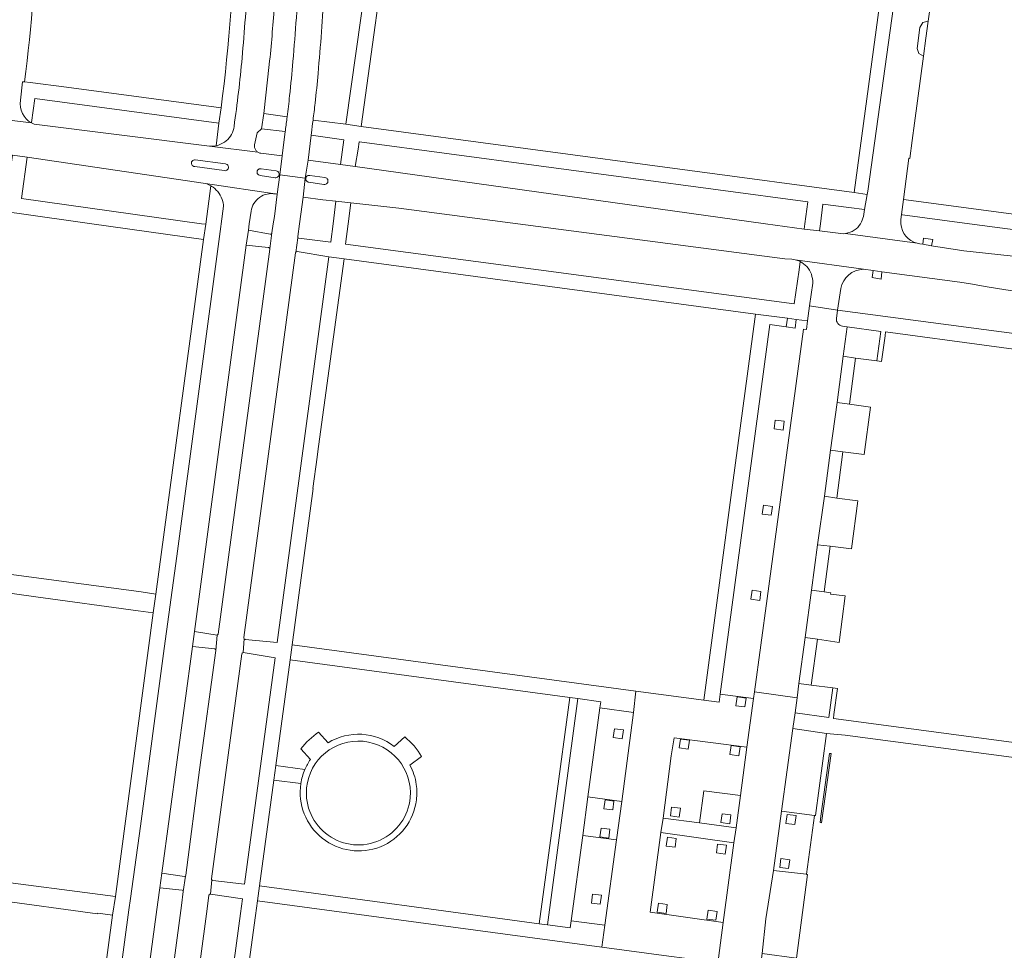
# Model space of a CAD drawing. Extents: x 152048 to 156914, y 461460 to 468786.
# Tile 224 of 256: x 154682 to 154814, y 467903 to 468027. Entities that reach past the tile are written whole.
import ezdxf

# ---------------------------------------------------------------- set-up
doc = ezdxf.new("R2010")
doc.units = 0
doc.header["$LTSCALE"] = 0.75
for name, color, linetype, lineweight in [('B-RO-VH-VERHARDING_ASFALT-GV', 251, 'CONTINUOUS', 18), ('B-RO-VH-VERHARDING_BETON-GV', 251, 'CONTINUOUS', 18), ('B-RO-VH-VERHARDING_BETONSTRAATSTEEN-GV', 251, 'CONTINUOUS', 18), ('B-RO-VH-VERHARDING_HALFVERHARDING_GRIND-GV', 251, 'CONTINUOUS', 18), ('B-RO-VH-VERHARDING_TEGEL-GV', 251, 'CONTINUOUS', 18), ('B-RO-VH-VERHARDING_TEGEL_RUBBER-GV', 251, 'CONTINUOUS', 18)]:
    doc.layers.add(name, color=color, linetype=linetype, lineweight=lineweight)

msp = doc.modelspace()

# ---------------------------------------------------------------- linework, layer by layer
at = {"layer": 'B-RO-VH-VERHARDING_ASFALT-GV'}
for points in [[(154683.586, 468013.491), (154676.507, 468014.354), (154578.693, 468027.076), (154577.985, 468022.581), (154580.895, 468022.203), (154678.785, 468009.487)], [(154683.586, 468013.491), (154676.507, 468014.354), (154578.693, 468027.076), (154577.985, 468022.581), (154580.895, 468022.203), (154678.785, 468009.487)], [(154713.926, 468009.58), (154707.462, 468010.37), (154683.939, 468013.322)], [(154713.926, 468009.58), (154707.462, 468010.37), (154683.939, 468013.322)], [(154678.785, 468009.487), (154681.043, 468009.194), (154683.001, 468008.926), (154706.891, 468005.383), (154716.498, 468003.965), (154716.872, 468006.525), (154717.168, 468009.108), (154714.305, 468009.435)], [(154678.785, 468009.487), (154681.043, 468009.194), (154683.001, 468008.926), (154706.891, 468005.383), (154716.498, 468003.965), (154716.872, 468006.525), (154717.168, 468009.108), (154714.305, 468009.435)], [(154705.541, 468008.561), (154709.571, 468008.018)], [(154705.541, 468008.561), (154709.571, 468008.018)], [(154802.239, 467997.385), (154792.655, 467998.702), (154792.381, 467998.628), (154789.147, 467999.049), (154787.121, 467999.289), (154781.915, 468000), (154726.972, 468007.647), (154725.002, 468007.921), (154720.651, 468008.527), (154720.273, 468006.086), (154719.981, 468003.55), (154722.631, 468003.209), (154724.375, 468003.017), (154726.386, 468002.796)], [(154802.239, 467997.385), (154792.655, 467998.702), (154792.381, 467998.628), (154789.147, 467999.049), (154787.121, 467999.289), (154781.915, 468000), (154726.972, 468007.647), (154725.002, 468007.921), (154720.651, 468008.527), (154720.273, 468006.086), (154719.981, 468003.55), (154722.631, 468003.209), (154724.375, 468003.017), (154726.386, 468002.796)], [(154709.418, 468007.107), (154705.458, 468007.658)], [(154709.418, 468007.107), (154705.458, 468007.658)], [(154716.22, 468006.16), (154714.246, 468006.461)], [(154716.22, 468006.16), (154714.246, 468006.461)], [(154714.347, 468007.361), (154716.369, 468007.071)], [(154714.347, 468007.361), (154716.369, 468007.071)], [(154720.885, 468006.468), (154722.908, 468006.198)], [(154720.885, 468006.468), (154722.908, 468006.198)], [(154722.757, 468005.271), (154720.761, 468005.556)], [(154722.757, 468005.271), (154720.761, 468005.556)], [(154726.386, 468002.796), (154732.798, 468002.092), (154748.764, 468000), (154784.497, 467995.318), (154785.467, 467995.233)], [(154726.386, 468002.796), (154732.798, 468002.092), (154748.764, 468000), (154784.497, 467995.318), (154785.467, 467995.233)], [(154826.126, 467994.508), (154814.699, 467995.713), (154808.476, 467996.348), (154804.167, 467997.053), (154802.98, 467997.248), (154802.6, 467997.31)], [(154826.126, 467994.508), (154814.699, 467995.713), (154808.476, 467996.348), (154804.167, 467997.053), (154802.98, 467997.248), (154802.6, 467997.31)], [(154785.878, 467995.176), (154795.047, 467993.91), (154796.329, 467993.735), (154797.521, 467993.572), (154807.929, 467992.153), (154809.646, 467991.882), (154811.362, 467991.609), (154812.746, 467991.387), (154814.13, 467991.163), (154825.51, 467989.572)], [(154785.878, 467995.176), (154795.047, 467993.91), (154796.329, 467993.735), (154797.521, 467993.572), (154807.929, 467992.153), (154809.646, 467991.882), (154811.362, 467991.609), (154812.746, 467991.387), (154814.13, 467991.163), (154825.51, 467989.572)]]:
    msp.add_lwpolyline(points, dxfattribs=at)
for points in [[(154683.939, 468013.322, -0.0308677), (154683.586, 468013.491)], [(154683.939, 468013.322, -0.0308677), (154683.586, 468013.491)], [(154714.305, 468009.435, -0.1029721), (154713.926, 468009.58)], [(154714.305, 468009.435, -0.1029721), (154713.926, 468009.58)], [(154705.458, 468007.658, -1.0642981), (154705.541, 468008.561)], [(154705.458, 468007.658, -1.0642981), (154705.541, 468008.561)], [(154709.571, 468008.018, -1.0331038), (154709.418, 468007.107)], [(154709.571, 468008.018, -1.0331038), (154709.418, 468007.107)], [(154714.246, 468006.461, -1.0855998), (154714.347, 468007.361)], [(154714.246, 468006.461, -1.0855998), (154714.347, 468007.361)], [(154716.369, 468007.071, -1.0195939), (154716.22, 468006.16)], [(154716.369, 468007.071, -1.0195939), (154716.22, 468006.16)], [(154720.761, 468005.556, -1.0789782), (154720.885, 468006.468)], [(154720.761, 468005.556, -1.0789782), (154720.885, 468006.468)], [(154722.908, 468006.198, -1.0301091), (154722.757, 468005.271)], [(154722.908, 468006.198, -1.0301091), (154722.757, 468005.271)], [(154802.6, 467997.31, -0.0308653), (154802.239, 467997.385)], [(154802.6, 467997.31, -0.0308653), (154802.239, 467997.385)], [(154785.467, 467995.233, -0.036801), (154785.878, 467995.176)], [(154785.467, 467995.233, -0.036801), (154785.878, 467995.176)]]:
    msp.add_lwpolyline(points, format="xyb", dxfattribs=at)
msp.add_lwpolyline([(154789.224, 467919.814), (154789.442, 467919.784), (154790.702, 467929.043), (154790.484, 467929.072), (154789.337, 467920.646)], close=True, dxfattribs=at)
msp.add_lwpolyline([(154789.224, 467919.814), (154789.442, 467919.784), (154790.702, 467929.043), (154790.484, 467929.072), (154789.337, 467920.646)], close=True, dxfattribs=at)
at = {"layer": 'B-RO-VH-VERHARDING_BETON-GV'}
for points in [[(154719.468, 468033.455, -0.0059814), (154718.618, 468021.741)], [(154719.468, 468033.455, -0.0059814), (154718.618, 468021.741)], [(154721.985, 468020.133, 0.0061131), (154722.829, 468031.267)], [(154721.985, 468020.133, 0.0061131), (154722.829, 468031.267)], [(154718.618, 468021.741, -0.00606), (154718.17, 468017.116)], [(154718.618, 468021.741, -0.00606), (154718.17, 468017.116)], [(154721.583, 468016.141, 0.0064976), (154721.985, 468020.133)], [(154721.583, 468016.141, 0.0064976), (154721.985, 468020.133)], [(154718.17, 468017.116, -0.0035481), (154717.842, 468014.303)], [(154718.17, 468017.116, -0.0035481), (154717.842, 468014.303)], [(154721.308, 468013.859, 0.0039916), (154721.583, 468016.141)], [(154721.308, 468013.859, 0.0039916), (154721.583, 468016.141)], [(154717.842, 468014.303, -0.0022576), (154717.612, 468012.504)], [(154717.842, 468014.303, -0.0022576), (154717.612, 468012.504)], [(154721.082, 468012.159, 0.0023121), (154721.308, 468013.859)], [(154721.082, 468012.159, 0.0023121), (154721.308, 468013.859)], [(154719.281, 467998.18, -0.1573727), (154719.267, 467998.295)], [(154719.281, 467998.18, -0.1573727), (154719.267, 467998.295)], [(154715.515, 467996.627, -0.0715207), (154715.51, 467996.584)], [(154715.515, 467996.627, -0.0715207), (154715.51, 467996.584)], [(154718.978, 467996.081, -0.0655534), (154718.985, 467996.128)], [(154718.978, 467996.081, -0.0655534), (154718.985, 467996.128)], [(154711.751, 467942.382, -0.2778842), (154711.96, 467942.558)], [(154711.751, 467942.382, -0.2778842), (154711.96, 467942.558)], [(154707.364, 467910.067, -0.4257073), (154707.565, 467910.235)], [(154707.364, 467910.067, -0.4257073), (154707.565, 467910.235)]]:
    msp.add_lwpolyline(points, format="xyb", dxfattribs=at)
for points in [[(154717.612, 468012.504), (154717.589, 468012.328), (154717.168, 468009.108), (154716.872, 468006.525), (154720.273, 468006.086), (154720.651, 468008.527), (154721.046, 468011.853), (154721.082, 468012.159)], [(154717.612, 468012.504), (154717.589, 468012.328), (154717.168, 468009.108), (154716.872, 468006.525), (154720.273, 468006.086), (154720.651, 468008.527), (154721.046, 468011.853), (154721.082, 468012.159)], [(154719.267, 467998.295), (154719.495, 468000), (154719.684, 468001.275), (154719.981, 468003.55), (154720.273, 468006.086), (154716.872, 468006.525), (154716.498, 468003.965), (154716.136, 468000.978), (154715.981, 468000), (154715.813, 467998.798), (154715.515, 467996.627)], [(154719.267, 467998.295), (154719.495, 468000), (154719.684, 468001.275), (154719.981, 468003.55), (154720.273, 468006.086), (154716.872, 468006.525), (154716.498, 468003.965), (154716.136, 468000.978), (154715.981, 468000), (154715.813, 467998.798), (154715.515, 467996.627)], [(154718.985, 467996.128), (154719.269, 467998.097), (154719.281, 467998.18)], [(154718.985, 467996.128), (154719.269, 467998.097), (154719.281, 467998.18)], [(154715.51, 467996.584), (154708.597, 467945.038), (154708.57, 467944.967), (154708.449, 467944.889), (154708.303, 467942.85), (154706.118, 467926.874), (154704.265, 467912.758), (154704.211, 467912.642), (154703.93, 467910.549), (154703.683, 467908.711), (154701.043, 467889.023)], [(154715.51, 467996.584), (154708.597, 467945.038), (154708.57, 467944.967), (154708.449, 467944.889), (154708.303, 467942.85), (154706.118, 467926.874), (154704.265, 467912.758), (154704.211, 467912.642), (154703.93, 467910.549), (154703.683, 467908.711), (154701.043, 467889.023)], [(154711.96, 467942.558), (154712.096, 467944.413), (154712.057, 467944.485), (154712.042, 467944.565), (154718.978, 467996.081)], [(154711.96, 467942.558), (154712.096, 467944.413), (154712.057, 467944.485), (154712.042, 467944.565), (154718.978, 467996.081)], [(154707.565, 467910.235), (154707.742, 467912.123), (154707.704, 467912.198), (154707.694, 467912.281), (154711.751, 467942.382)], [(154707.565, 467910.235), (154707.742, 467912.123), (154707.704, 467912.198), (154707.694, 467912.281), (154711.751, 467942.382)], [(154704.479, 467888.551), (154707.119, 467908.243), (154707.364, 467910.067)], [(154704.479, 467888.551), (154707.119, 467908.243), (154707.364, 467910.067)]]:
    msp.add_lwpolyline(points, dxfattribs=at)
at = {"layer": 'B-RO-VH-VERHARDING_BETONSTRAATSTEEN-GV'}
for points in [[(154729.79, 468042.4), (154725.709, 468013.32), (154727.743, 468013.032), (154731.752, 468041.802), (154730.95, 468042.008)], [(154729.79, 468042.4), (154725.709, 468013.32), (154727.743, 468013.032), (154731.752, 468041.802), (154730.95, 468042.008)], [(154800.07, 468000.565), (154800.146, 468001.215), (154800.385, 468003.261), (154801.122, 468008.758), (154801.233, 468008.748), (154801.557, 468011.133), (154801.875, 468013.477), (154803.093, 468022.419), (154802.452, 468022.773), (154802.234, 468023.475), (154802.612, 468026.293), (154802.99, 468026.946), (154803.723, 468027.142), (154804.321, 468031.524), (154797.592, 468032.444), (154797.395, 468030.986), (154799.279, 468030.724), (154795.616, 468004.346), (154795.542, 468003.929), (154795.185, 468001.89), (154795.026, 468000.984)], [(154800.07, 468000.565), (154800.146, 468001.215), (154800.385, 468003.261), (154801.122, 468008.758), (154801.233, 468008.748), (154801.557, 468011.133), (154801.875, 468013.477), (154803.093, 468022.419), (154802.452, 468022.773), (154802.234, 468023.475), (154802.612, 468026.293), (154802.99, 468026.946), (154803.723, 468027.142), (154804.321, 468031.524), (154797.592, 468032.444), (154797.395, 468030.986), (154799.279, 468030.724), (154795.616, 468004.346), (154795.542, 468003.929), (154795.185, 468001.89), (154795.026, 468000.984)], [(154708.994, 468015.538), (154688.282, 468018.277), (154683.426, 468018.914), (154682.675, 468018.995), (154682.408, 468019.016), (154682.118, 468016.527)], [(154682.118, 468016.527), (154682.408, 468019.016), (154682.675, 468018.995)], [(154708.994, 468015.538), (154688.282, 468018.277), (154683.426, 468018.914), (154682.675, 468018.995), (154682.408, 468019.016), (154682.118, 468016.527)], [(154682.118, 468016.527), (154682.408, 468019.016), (154682.675, 468018.995)], [(154683.586, 468013.491), (154683.595, 468013.556), (154684.036, 468016.753), (154708.712, 468013.486), (154708.994, 468015.538)], [(154683.586, 468013.491), (154683.595, 468013.556), (154684.036, 468016.753), (154708.712, 468013.486), (154708.994, 468015.538)], [(154676.507, 468014.354), (154683.586, 468013.491)], [(154676.507, 468014.354), (154683.586, 468013.491)], [(154714.73, 468014.758), (154714.426, 468012.728), (154717.589, 468012.328), (154717.612, 468012.504)], [(154714.73, 468014.758), (154714.426, 468012.728), (154717.589, 468012.328), (154717.612, 468012.504)], [(154717.842, 468014.303), (154714.73, 468014.758)], [(154717.842, 468014.303), (154714.73, 468014.758)], [(154787.57, 468002.91), (154787.196, 468000), (154787.121, 467999.289), (154789.147, 467999.049), (154789.267, 468000), (154789.598, 468002.639), (154793.084, 468002.176), (154795.185, 468001.89), (154795.542, 468003.929), (154793.783, 468004.166), (154727.743, 468013.032), (154725.709, 468013.32), (154721.308, 468013.859)], [(154787.57, 468002.91), (154787.196, 468000), (154787.121, 467999.289), (154789.147, 467999.049), (154789.267, 468000), (154789.598, 468002.639), (154793.084, 468002.176), (154795.185, 468001.89), (154795.542, 468003.929), (154793.783, 468004.166), (154727.743, 468013.032), (154725.709, 468013.32), (154721.308, 468013.859)], [(154721.082, 468012.159), (154721.046, 468011.853), (154725.452, 468011.215), (154725.002, 468007.921), (154726.972, 468007.647), (154727.357, 468009.996), (154727.503, 468010.977), (154727.517, 468010.975), (154787.57, 468002.91)], [(154721.082, 468012.159), (154721.046, 468011.853), (154725.452, 468011.215), (154725.002, 468007.921), (154726.972, 468007.647), (154727.357, 468009.996), (154727.503, 468010.977), (154727.517, 468010.975), (154787.57, 468002.91)], [(154709.571, 468008.018), (154705.541, 468008.561)], [(154709.571, 468008.018), (154705.541, 468008.561)], [(154705.458, 468007.658), (154709.418, 468007.107)], [(154705.458, 468007.658), (154709.418, 468007.107)], [(154714.246, 468006.461), (154716.22, 468006.16)], [(154714.246, 468006.461), (154716.22, 468006.16)], [(154716.369, 468007.071), (154714.347, 468007.361)], [(154716.369, 468007.071), (154714.347, 468007.361)], [(154722.908, 468006.198), (154720.885, 468006.468)], [(154722.908, 468006.198), (154720.885, 468006.468)], [(154720.761, 468005.556), (154722.757, 468005.271)], [(154720.761, 468005.556), (154722.757, 468005.271)], [(154792.655, 467998.702), (154802.239, 467997.385)], [(154792.655, 467998.702), (154802.239, 467997.385)], [(154791.564, 467988.443), (154791.558, 467988.444), (154787.831, 467989.022), (154787.557, 467987.004), (154787.395, 467985.811), (154787.008, 467985.862), (154782.141, 467949.8), (154780.434, 467937.306), (154786.145, 467936.497), (154786.394, 467938.431), (154787.243, 467944.573), (154788.096, 467950.933), (154788.896, 467956.986), (154789.803, 467963.502), (154790.621, 467969.68), (154791.505, 467976.071), (154792.31, 467982.244), (154792.861, 467986.182), (154792.225, 467986.271)], [(154791.564, 467988.443), (154791.558, 467988.444), (154787.831, 467989.022), (154787.557, 467987.004), (154787.395, 467985.811), (154787.008, 467985.862), (154782.141, 467949.8), (154780.434, 467937.306), (154786.145, 467936.497), (154786.394, 467938.431), (154787.243, 467944.573), (154788.096, 467950.933), (154788.896, 467956.986), (154789.803, 467963.502), (154790.621, 467969.68), (154791.505, 467976.071), (154792.31, 467982.244), (154792.861, 467986.182), (154792.225, 467986.271)], [(154791.418, 467987.345), (154791.55, 467988.356), (154791.564, 467988.443)], [(154791.418, 467987.345), (154791.55, 467988.356), (154791.564, 467988.443)], [(154723.322, 467930.482), (154722.06, 467931.918)], [(154723.322, 467930.482), (154722.06, 467931.918)], [(154733.59, 467931.261), (154732.199, 467929.992)], [(154733.59, 467931.261), (154732.199, 467929.992)], [(154719.679, 467929.68), (154720.962, 467928.258)], [(154719.679, 467929.68), (154720.962, 467928.258)], [(154734.292, 467927.502), (154735.852, 467928.649)], [(154734.292, 467927.502), (154735.852, 467928.649)]]:
    msp.add_lwpolyline(points, dxfattribs=at)
for points in [[(154682.675, 468018.995, 0.0271515), (154684.325, 468041.533)], [(154682.675, 468018.995, 0.0271515), (154684.325, 468041.533)], [(154682.118, 468016.527, 0.3127369), (154683.586, 468013.491)], [(154683.586, 468013.491, -0.3127369), (154682.118, 468016.527)], [(154682.118, 468016.527, 0.3127369), (154683.586, 468013.491)], [(154683.586, 468013.491, -0.3127369), (154682.118, 468016.527)], [(154717.612, 468012.504, 0.0022576), (154717.842, 468014.303)], [(154717.612, 468012.504, 0.0022576), (154717.842, 468014.303)], [(154721.308, 468013.859, -0.0023121), (154721.082, 468012.159)], [(154721.308, 468013.859, -0.0023121), (154721.082, 468012.159)], [(154705.541, 468008.561, 1.0642981), (154705.458, 468007.658)], [(154705.541, 468008.561, 1.0642981), (154705.458, 468007.658)], [(154709.418, 468007.107, 1.0331038), (154709.571, 468008.018)], [(154709.418, 468007.107, 1.0331038), (154709.571, 468008.018)], [(154714.347, 468007.361, 1.0855998), (154714.246, 468006.461)], [(154714.347, 468007.361, 1.0855998), (154714.246, 468006.461)], [(154716.22, 468006.16, 1.0195939), (154716.369, 468007.071)], [(154716.22, 468006.16, 1.0195939), (154716.369, 468007.071)], [(154720.885, 468006.468, 1.0789782), (154720.761, 468005.556)], [(154720.885, 468006.468, 1.0789782), (154720.761, 468005.556)], [(154722.757, 468005.271, 1.0301091), (154722.908, 468006.198)], [(154722.757, 468005.271, 1.0301091), (154722.908, 468006.198)], [(154794.652, 468000, -0.2242933), (154792.655, 467998.702)], [(154794.652, 468000, -0.2242933), (154792.655, 467998.702)], [(154795.026, 468000.984, -0.0956204), (154794.652, 468000)], [(154795.026, 468000.984, -0.0956204), (154794.652, 468000)], [(154800.054, 468000, -0.0495679), (154800.07, 468000.565)], [(154800.054, 468000, -0.0495679), (154800.07, 468000.565)], [(154802.239, 467997.385, -0.318354), (154800.054, 468000)], [(154802.239, 467997.385, -0.318354), (154800.054, 468000)], [(154792.225, 467986.271, -0.4141728), (154791.418, 467987.345)], [(154792.225, 467986.271, -0.4141728), (154791.418, 467987.345)], [(154722.06, 467931.918, 0.0816149), (154719.679, 467929.68)], [(154722.06, 467931.918, 0.0816149), (154719.679, 467929.68)], [(154732.199, 467929.992, 0.3124922), (154723.322, 467930.482)], [(154732.199, 467929.992, 0.3124922), (154723.322, 467930.482)], [(154735.852, 467928.649, 0.0923513), (154733.59, 467931.261)], [(154735.852, 467928.649, 0.0923513), (154733.59, 467931.261)], [(154720.446, 467924.448, -0.9923658), (154734.331, 467923.139)], [(154720.446, 467924.448, -0.9923658), (154734.331, 467923.139)], [(154720.962, 467928.258, 0.0488598), (154720.216, 467926.901)], [(154720.962, 467928.258, 0.0488598), (154720.216, 467926.901)], [(154735.14, 467924.898, 0.0882239), (154734.292, 467927.502)], [(154735.14, 467924.898, 0.0882239), (154734.292, 467927.502)], [(154720.216, 467926.901, 0.061652), (154719.672, 467925.022)], [(154720.216, 467926.901, 0.061652), (154719.672, 467925.022)], [(154719.672, 467925.022, 0.5791118), (154730.336, 467916.56)], [(154719.672, 467925.022, 0.5791118), (154730.336, 467916.56)], [(154735.163, 467922.84, 0.066572), (154735.14, 467924.898)], [(154735.163, 467922.84, 0.066572), (154735.14, 467924.898)], [(154734.331, 467923.139, -1.0022978), (154720.446, 467924.448)], [(154734.331, 467923.139, -1.0022978), (154720.446, 467924.448)], [(154730.336, 467916.56, 0.2721653), (154735.163, 467922.84)], [(154730.336, 467916.56, 0.2721653), (154735.163, 467922.84)]]:
    msp.add_lwpolyline(points, format="xyb", dxfattribs=at)
for points in [[(154793.783, 468004.166), (154795.542, 468003.929), (154795.616, 468004.346), (154799.279, 468030.724), (154797.395, 468030.986)], [(154793.783, 468004.166), (154795.542, 468003.929), (154795.616, 468004.346), (154799.279, 468030.724), (154797.395, 468030.986)], [(154803.417, 468024.848), (154803.723, 468027.142), (154802.99, 468026.946), (154802.612, 468026.293), (154802.234, 468023.475), (154802.452, 468022.773), (154803.093, 468022.419)], [(154803.417, 468024.848), (154803.723, 468027.142), (154802.99, 468026.946), (154802.612, 468026.293), (154802.234, 468023.475), (154802.452, 468022.773), (154803.093, 468022.419)], [(154680.268, 468003.631), (154679.993, 468001.657), (154681.949, 468001.38), (154691.657, 468000), (154706.629, 467997.903), (154706.931, 467999.924), (154706.384, 468000), (154682.246, 468003.356), (154683.001, 468008.926), (154681.043, 468009.194)], [(154680.268, 468003.631), (154679.993, 468001.657), (154681.949, 468001.38), (154691.657, 468000), (154706.629, 467997.903), (154706.931, 467999.924), (154706.384, 468000), (154682.246, 468003.356), (154683.001, 468008.926), (154681.043, 468009.194)], [(154800.146, 468001.215), (154800.267, 468001.199), (154809.241, 468000), (154827.899, 467997.507), (154828.196, 467999.556), (154824.863, 468000), (154800.385, 468003.261)], [(154800.146, 468001.215), (154800.267, 468001.199), (154809.241, 468000), (154827.899, 467997.507), (154828.196, 467999.556), (154824.863, 468000), (154800.385, 468003.261)], [(154804.167, 467997.053), (154804.321, 467997.893), (154803.099, 467998.086), (154802.98, 467997.248)], [(154804.167, 467997.053), (154804.321, 467997.893), (154803.099, 467998.086), (154802.98, 467997.248)], [(154796.329, 467993.735), (154796.186, 467992.776), (154797.405, 467992.565), (154797.521, 467993.572)], [(154796.329, 467993.735), (154796.186, 467992.776), (154797.405, 467992.565), (154797.521, 467993.572)], [(154776.998, 467961.311), (154777.004, 467961.31), (154775.476, 467949.884), (154773.645, 467936.186), (154775.696, 467935.911), (154775.843, 467936.984), (154782.497, 467986.497), (154784.7, 467986.187), (154784.855, 467987.344), (154780.584, 467987.882), (154777.179, 467962.671)], [(154776.998, 467961.311), (154777.004, 467961.31), (154775.476, 467949.884), (154773.645, 467936.186), (154775.696, 467935.911), (154775.843, 467936.984), (154782.497, 467986.497), (154784.7, 467986.187), (154784.855, 467987.344), (154780.584, 467987.882), (154777.179, 467962.671)], [(154787.008, 467985.862), (154787.395, 467985.811), (154787.557, 467987.004), (154786.046, 467987.194), (154785.888, 467986.02), (154784.7, 467986.187), (154782.497, 467986.497), (154775.843, 467936.984), (154780.314, 467936.422), (154780.434, 467937.306), (154782.141, 467949.8)], [(154787.008, 467985.862), (154787.395, 467985.811), (154787.557, 467987.004), (154786.046, 467987.194), (154785.888, 467986.02), (154784.7, 467986.187), (154782.497, 467986.497), (154775.843, 467936.984), (154780.314, 467936.422), (154780.434, 467937.306), (154782.141, 467949.8)], [(154796.827, 467981.616), (154797.349, 467985.548), (154792.861, 467986.182), (154792.31, 467982.244), (154793.99, 467982.013)], [(154796.827, 467981.616), (154797.349, 467985.548), (154792.861, 467986.182), (154792.31, 467982.244), (154793.99, 467982.013)], [(154793.99, 467982.013), (154792.31, 467982.244), (154791.505, 467976.071), (154793.172, 467975.835)], [(154793.99, 467982.013), (154792.31, 467982.244), (154791.505, 467976.071), (154793.172, 467975.835)], [(154795.154, 467969.093), (154795.968, 467975.435), (154793.172, 467975.835), (154791.505, 467976.071), (154790.621, 467969.68), (154792.296, 467969.462)], [(154795.154, 467969.093), (154795.968, 467975.435), (154793.172, 467975.835), (154791.505, 467976.071), (154790.621, 467969.68), (154792.296, 467969.462)], [(154783.075, 467972.522), (154783.235, 467973.71), (154784.424, 467973.551), (154784.264, 467972.36)], [(154783.075, 467972.522), (154783.235, 467973.71), (154784.424, 467973.551), (154784.264, 467972.36)], [(154789.803, 467963.502), (154791.492, 467963.266), (154792.296, 467969.462), (154790.621, 467969.68)], [(154789.803, 467963.502), (154791.492, 467963.266), (154792.296, 467969.462), (154790.621, 467969.68)], [(154788.896, 467956.986), (154790.585, 467956.795), (154793.444, 467956.465), (154794.279, 467962.88), (154791.492, 467963.266), (154789.803, 467963.502)], [(154788.896, 467956.986), (154790.585, 467956.795), (154793.444, 467956.465), (154794.279, 467962.88), (154791.492, 467963.266), (154789.803, 467963.502)], [(154781.491, 467961.115), (154781.651, 467962.303), (154782.84, 467962.144), (154782.68, 467960.953)], [(154781.491, 467961.115), (154781.651, 467962.303), (154782.84, 467962.144), (154782.68, 467960.953)], [(154788.896, 467956.986), (154788.096, 467950.933), (154789.776, 467950.689), (154790.585, 467956.795)], [(154788.896, 467956.986), (154788.096, 467950.933), (154789.776, 467950.689), (154790.585, 467956.795)], [(154675.192, 467951.262), (154684.172, 467950.028), (154697.882, 467948.173), (154699.914, 467947.902), (154700.247, 467950.402), (154698.28, 467950.714), (154679.576, 467953.212), (154675.515, 467953.767)], [(154675.192, 467951.262), (154684.172, 467950.028), (154697.882, 467948.173), (154699.914, 467947.902), (154700.247, 467950.402), (154698.28, 467950.714), (154679.576, 467953.212), (154675.515, 467953.767)], [(154779.961, 467949.725), (154780.121, 467950.913), (154781.31, 467950.754), (154781.15, 467949.563)], [(154779.961, 467949.725), (154780.121, 467950.913), (154781.31, 467950.754), (154781.15, 467949.563)], [(154788.096, 467950.933), (154787.243, 467944.573), (154788.892, 467944.342), (154791.765, 467943.935), (154792.591, 467950.144), (154790.633, 467950.403), (154790.654, 467950.562), (154789.776, 467950.689)], [(154788.096, 467950.933), (154787.243, 467944.573), (154788.892, 467944.342), (154791.765, 467943.935), (154792.591, 467950.144), (154790.633, 467950.403), (154790.654, 467950.562), (154789.776, 467950.689)], [(154786.394, 467938.431), (154788.056, 467938.217), (154788.892, 467944.342), (154787.243, 467944.573)], [(154786.394, 467938.431), (154788.056, 467938.217), (154788.892, 467944.342), (154787.243, 467944.573)], [(154764.256, 467934.564), (154764.55, 467937.409), (154718.523, 467943.601), (154718.247, 467941.61), (154755.704, 467936.548), (154756.794, 467936.401), (154759.846, 467935.988), (154759.742, 467935.151)], [(154764.256, 467934.564), (154764.55, 467937.409), (154718.523, 467943.601), (154718.247, 467941.61), (154755.704, 467936.548), (154756.794, 467936.401), (154759.846, 467935.988), (154759.742, 467935.151)], [(154791.084, 467934.275), (154791.567, 467937.759), (154790.96, 467937.84), (154790.416, 467933.866), (154785.883, 467934.484), (154785.585, 467932.391), (154790.1, 467931.74), (154792.59, 467931.493), (154818.599, 467928.047), (154818.87, 467930.029), (154791.008, 467933.72)], [(154791.084, 467934.275), (154791.567, 467937.759), (154790.96, 467937.84), (154790.416, 467933.866), (154785.883, 467934.484), (154785.585, 467932.391), (154790.1, 467931.74), (154792.59, 467931.493), (154818.599, 467928.047), (154818.87, 467930.029), (154791.008, 467933.72)], [(154786.394, 467938.431), (154786.145, 467936.497), (154785.883, 467934.484), (154790.416, 467933.866), (154790.96, 467937.84), (154788.056, 467938.217)], [(154786.394, 467938.431), (154786.145, 467936.497), (154785.883, 467934.484), (154790.416, 467933.866), (154790.96, 467937.84), (154788.056, 467938.217)], [(154764.55, 467937.409), (154764.256, 467934.564), (154762.661, 467922.604), (154761.95, 467917.506), (154760.399, 467906.053), (154759.985, 467903.116), (154768.966, 467901.903), (154771.07, 467901.622), (154770.921, 467900.513), (154775.399, 467899.928), (154776.243, 467906.426), (154766.47, 467907.795), (154767.896, 467918.462), (154768.212, 467920.413), (154769.292, 467928.751), (154769.683, 467931.16), (154779.434, 467929.893), (154780.314, 467936.422), (154775.843, 467936.984), (154775.696, 467935.911), (154773.645, 467936.186)], [(154764.55, 467937.409), (154764.256, 467934.564), (154762.661, 467922.604), (154761.95, 467917.506), (154760.399, 467906.053), (154759.985, 467903.116), (154768.966, 467901.903), (154771.07, 467901.622), (154770.921, 467900.513), (154775.399, 467899.928), (154776.243, 467906.426), (154766.47, 467907.795), (154767.896, 467918.462), (154768.212, 467920.413), (154769.292, 467928.751), (154769.683, 467931.16), (154779.434, 467929.893), (154780.314, 467936.422), (154775.843, 467936.984), (154775.696, 467935.911), (154773.645, 467936.186)], [(154777.692, 467917.08), (154776.243, 467906.426), (154775.399, 467899.928), (154775.279, 467899.022), (154780.968, 467898.235), (154781.213, 467900.224), (154781.479, 467902.275), (154781.981, 467906.92), (154783.012, 467913.364), (154784.079, 467921.329), (154785.585, 467932.391), (154785.883, 467934.484), (154786.145, 467936.497), (154780.434, 467937.306), (154780.314, 467936.422), (154779.434, 467929.893), (154778.555, 467923.409), (154777.972, 467919.106)], [(154777.692, 467917.08), (154776.243, 467906.426), (154775.399, 467899.928), (154775.279, 467899.022), (154780.968, 467898.235), (154781.213, 467900.224), (154781.479, 467902.275), (154781.981, 467906.92), (154783.012, 467913.364), (154784.079, 467921.329), (154785.585, 467932.391), (154785.883, 467934.484), (154786.145, 467936.497), (154780.434, 467937.306), (154780.314, 467936.422), (154779.434, 467929.893), (154778.555, 467923.409), (154777.972, 467919.106)], [(154777.96, 467935.453), (154778.12, 467936.641), (154779.309, 467936.482), (154779.149, 467935.291)], [(154777.96, 467935.453), (154778.12, 467936.641), (154779.309, 467936.482), (154779.149, 467935.291)], [(154758.136, 467923.244), (154762.661, 467922.604), (154764.256, 467934.564), (154759.742, 467935.151)], [(154758.136, 467923.244), (154762.661, 467922.604), (154764.256, 467934.564), (154759.742, 467935.151)], [(154761.529, 467931.179), (154761.689, 467932.367), (154762.878, 467932.208), (154762.718, 467931.017)], [(154761.529, 467931.179), (154761.689, 467932.367), (154762.878, 467932.208), (154762.718, 467931.017)], [(154784.079, 467921.329), (154788.476, 467920.763), (154788.505, 467920.759), (154788.597, 467920.747), (154790.1, 467931.74), (154785.585, 467932.391)], [(154784.079, 467921.329), (154788.476, 467920.763), (154788.505, 467920.759), (154788.597, 467920.747), (154790.1, 467931.74), (154785.585, 467932.391)], [(154779.434, 467929.893), (154769.683, 467931.16), (154769.292, 467928.751), (154768.212, 467920.413), (154773.092, 467919.76), (154773.677, 467924.058), (154778.555, 467923.409)], [(154779.434, 467929.893), (154769.683, 467931.16), (154769.292, 467928.751), (154768.212, 467920.413), (154773.092, 467919.76), (154773.677, 467924.058), (154778.555, 467923.409)], [(154770.373, 467929.804), (154770.533, 467930.992), (154771.722, 467930.833), (154771.562, 467929.642)], [(154770.373, 467929.804), (154770.533, 467930.992), (154771.722, 467930.833), (154771.562, 467929.642)], [(154777.156, 467928.917), (154777.316, 467930.105), (154778.505, 467929.946), (154778.345, 467928.755)], [(154777.156, 467928.917), (154777.316, 467930.105), (154778.505, 467929.946), (154778.345, 467928.755)], [(154777.972, 467919.106), (154778.555, 467923.409), (154773.677, 467924.058), (154773.092, 467919.76)], [(154777.972, 467919.106), (154778.555, 467923.409), (154773.677, 467924.058), (154773.092, 467919.76)], [(154762.661, 467922.604), (154758.136, 467923.244), (154757.436, 467918.058), (154761.95, 467917.506)], [(154762.661, 467922.604), (154758.136, 467923.244), (154757.436, 467918.058), (154761.95, 467917.506)], [(154760.263, 467921.65), (154760.423, 467922.838), (154761.612, 467922.679), (154761.452, 467921.488)], [(154760.263, 467921.65), (154760.423, 467922.838), (154761.612, 467922.679), (154761.452, 467921.488)], [(154769.172, 467920.688), (154769.332, 467921.876), (154770.521, 467921.717), (154770.361, 467920.526)], [(154769.172, 467920.688), (154769.332, 467921.876), (154770.521, 467921.717), (154770.361, 467920.526)], [(154775.939, 467919.802), (154776.099, 467920.99), (154777.288, 467920.831), (154777.128, 467919.64)], [(154775.939, 467919.802), (154776.099, 467920.99), (154777.288, 467920.831), (154777.128, 467919.64)], [(154788.476, 467920.763), (154784.079, 467921.329), (154783.012, 467913.364), (154787.402, 467912.871)], [(154788.476, 467920.763), (154784.079, 467921.329), (154783.012, 467913.364), (154787.402, 467912.871)], [(154784.661, 467919.698), (154784.821, 467920.886), (154786.01, 467920.727), (154785.85, 467919.536)], [(154784.661, 467919.698), (154784.821, 467920.886), (154786.01, 467920.727), (154785.85, 467919.536)], [(154767.896, 467918.462), (154777.692, 467917.08), (154777.972, 467919.106), (154773.092, 467919.76), (154768.212, 467920.413)], [(154767.896, 467918.462), (154777.692, 467917.08), (154777.972, 467919.106), (154773.092, 467919.76), (154768.212, 467920.413)], [(154757.436, 467918.058), (154755.898, 467906.652), (154760.399, 467906.053), (154761.95, 467917.506)], [(154757.436, 467918.058), (154755.898, 467906.652), (154760.399, 467906.053), (154761.95, 467917.506)], [(154759.738, 467917.869), (154759.898, 467919.057), (154761.087, 467918.898), (154760.927, 467917.707)], [(154759.738, 467917.869), (154759.898, 467919.057), (154761.087, 467918.898), (154760.927, 467917.707)], [(154777.692, 467917.08), (154767.896, 467918.462), (154766.47, 467907.795), (154776.243, 467906.426)], [(154777.692, 467917.08), (154767.896, 467918.462), (154766.47, 467907.795), (154776.243, 467906.426)], [(154768.622, 467916.65), (154768.782, 467917.838), (154769.971, 467917.679), (154769.811, 467916.488)], [(154768.622, 467916.65), (154768.782, 467917.838), (154769.971, 467917.679), (154769.811, 467916.488)], [(154775.348, 467915.73), (154775.508, 467916.918), (154776.697, 467916.759), (154776.537, 467915.568)], [(154775.348, 467915.73), (154775.508, 467916.918), (154776.697, 467916.759), (154776.537, 467915.568)], [(154783.83, 467913.8), (154783.99, 467914.988), (154785.179, 467914.829), (154785.019, 467913.638)], [(154783.83, 467913.8), (154783.99, 467914.988), (154785.179, 467914.829), (154785.019, 467913.638)], [(154679.049, 467911.97), (154670.152, 467913.129), (154670.056, 467913.142), (154669.71, 467910.671), (154678.707, 467909.45), (154692.452, 467907.56), (154692.464, 467907.649), (154694.455, 467907.389), (154694.843, 467909.911), (154692.811, 467910.183)], [(154679.049, 467911.97), (154670.152, 467913.129), (154670.056, 467913.142), (154669.71, 467910.671), (154678.707, 467909.45), (154692.452, 467907.56), (154692.464, 467907.649), (154694.455, 467907.389), (154694.843, 467909.911), (154692.811, 467910.183)], [(154787.402, 467912.871), (154783.012, 467913.364), (154781.981, 467906.92), (154781.479, 467902.275), (154786.065, 467901.648), (154787.549, 467912.851), (154787.44, 467912.866)], [(154787.402, 467912.871), (154783.012, 467913.364), (154781.981, 467906.92), (154781.479, 467902.275), (154786.065, 467901.648), (154787.549, 467912.851), (154787.44, 467912.866)], [(154759.985, 467903.116), (154760.399, 467906.053), (154755.898, 467906.652), (154755.735, 467905.704), (154752.713, 467906.111), (154751.623, 467906.259), (154714.13, 467911.316), (154713.876, 467909.339)], [(154759.985, 467903.116), (154760.399, 467906.053), (154755.898, 467906.652), (154755.735, 467905.704), (154752.713, 467906.111), (154751.623, 467906.259), (154714.13, 467911.316), (154713.876, 467909.339)], [(154758.59, 467909.029), (154758.75, 467910.217), (154759.939, 467910.058), (154759.779, 467908.867)], [(154758.59, 467909.029), (154758.75, 467910.217), (154759.939, 467910.058), (154759.779, 467908.867)], [(154767.416, 467907.801), (154767.576, 467908.989), (154768.765, 467908.83), (154768.605, 467907.639)], [(154767.416, 467907.801), (154767.576, 467908.989), (154768.765, 467908.83), (154768.605, 467907.639)], [(154774.08, 467906.883), (154774.24, 467908.071), (154775.429, 467907.912), (154775.269, 467906.721)], [(154774.08, 467906.883), (154774.24, 467908.071), (154775.429, 467907.912), (154775.269, 467906.721)]]:
    msp.add_lwpolyline(points, close=True, dxfattribs=at)
at = {"layer": 'B-RO-VH-VERHARDING_HALFVERHARDING_GRIND-GV'}
for points in [[(154720.216, 467926.901), (154716.317, 467927.432), (154716.054, 467925.492)], [(154720.216, 467926.901), (154716.317, 467927.432), (154716.054, 467925.492)], [(154716.054, 467925.492), (154719.672, 467925.022)], [(154716.054, 467925.492), (154719.672, 467925.022)]]:
    msp.add_lwpolyline(points, dxfattribs=at)
msp.add_lwpolyline([(154719.672, 467925.022, -0.061652), (154720.216, 467926.901)], format="xyb", dxfattribs=at)
msp.add_lwpolyline([(154719.672, 467925.022, -0.061652), (154720.216, 467926.901)], format="xyb", dxfattribs=at)
at = {"layer": 'B-RO-VH-VERHARDING_TEGEL-GV'}
for points in [[(154710.86, 468041.198, -0.0281358), (154708.994, 468015.538)], [(154710.86, 468041.198, -0.0281358), (154708.994, 468015.538)], [(154712.606, 468033.024, -0.0073997), (154711.806, 468022.212)], [(154711.806, 468022.212, 0.0073997), (154712.606, 468033.024)], [(154712.606, 468033.024, -0.0073997), (154711.806, 468022.212)], [(154711.806, 468022.212, 0.0073997), (154712.606, 468033.024)], [(154715.449, 468021.333, 0.0087307), (154716.114, 468029.009)], [(154715.449, 468021.333, 0.0087307), (154716.114, 468029.009)], [(154711.806, 468022.212, -0.0073746), (154711.328, 468017.609)], [(154711.328, 468017.609, 0.0073746), (154711.806, 468022.212)], [(154711.806, 468022.212, -0.0073746), (154711.328, 468017.609)], [(154711.328, 468017.609, 0.0073746), (154711.806, 468022.212)], [(154711.328, 468017.609, -0.004797), (154710.724, 468013.02)], [(154710.724, 468013.02, 0.004797), (154711.328, 468017.609)], [(154711.328, 468017.609, -0.004797), (154710.724, 468013.02)], [(154710.724, 468013.02, 0.004797), (154711.328, 468017.609)], [(154710.724, 468013.02, -0.1048419), (154710.391, 468011.961)], [(154710.391, 468011.961, 0.1048419), (154710.724, 468013.02)], [(154710.724, 468013.02, -0.1048419), (154710.391, 468011.961)], [(154710.391, 468011.961, 0.1048419), (154710.724, 468013.02)], [(154710.391, 468011.961, -0.097287), (154709.684, 468011.106)], [(154709.684, 468011.106, 0.097287), (154710.391, 468011.961)], [(154710.391, 468011.961, -0.097287), (154709.684, 468011.106)], [(154709.684, 468011.106, 0.097287), (154710.391, 468011.961)], [(154708.317, 468010.442, -0.0655249), (154707.462, 468010.37)], [(154708.317, 468010.442, -0.0655249), (154707.462, 468010.37)], [(154708.637, 468010.528, -0.0256699), (154708.327, 468010.444)], [(154708.327, 468010.444, 0.0256699), (154708.637, 468010.528)], [(154708.637, 468010.528, -0.0256699), (154708.327, 468010.444)], [(154708.327, 468010.444, 0.0256699), (154708.637, 468010.528)], [(154709.684, 468011.106, -0.095428), (154708.637, 468010.528)], [(154708.637, 468010.528, 0.095428), (154709.684, 468011.106)], [(154709.684, 468011.106, -0.095428), (154708.637, 468010.528)], [(154708.637, 468010.528, 0.095428), (154709.684, 468011.106)], [(154713.482, 468010.187, -0.0973018), (154713.471, 468010.547)], [(154713.482, 468010.187, -0.0973018), (154713.471, 468010.547)], [(154713.63, 468009.858, -0.0979525), (154713.482, 468010.187)], [(154713.63, 468009.858, -0.0979525), (154713.482, 468010.187)], [(154713.926, 468009.58, -0.1010552), (154713.63, 468009.858)], [(154713.926, 468009.58, -0.1010552), (154713.63, 468009.858)], [(154706.891, 468005.383, -0.0582928), (154707.608, 468005.083)], [(154706.891, 468005.383, -0.0582928), (154707.608, 468005.083)], [(154707.617, 468005.078, -0.0263419), (154707.918, 468004.884)], [(154707.918, 468004.884, 0.0263419), (154707.617, 468005.078)], [(154707.617, 468005.078, -0.0263419), (154707.918, 468004.884)], [(154707.918, 468004.884, 0.0263419), (154707.617, 468005.078)], [(154707.918, 468004.884, -0.0874242), (154708.714, 468004.067)], [(154708.714, 468004.067, 0.0874242), (154707.918, 468004.884)], [(154707.918, 468004.884, -0.0874242), (154708.714, 468004.067)], [(154708.714, 468004.067, 0.0874242), (154707.918, 468004.884)], [(154708.714, 468004.067, -0.0866573), (154709.213, 468002.972)], [(154709.213, 468002.972, 0.0866573), (154708.714, 468004.067)], [(154708.714, 468004.067, -0.0866573), (154709.213, 468002.972)], [(154709.213, 468002.972, 0.0866573), (154708.714, 468004.067)], [(154713.016, 468001.658, -0.429125), (154716.295, 468003.981)], [(154713.016, 468001.658, -0.429125), (154716.295, 468003.981)], [(154719.424, 467998.076, -0.2636196), (154719.281, 467998.18)], [(154719.424, 467998.076, -0.2636196), (154719.281, 467998.18)], [(154715.303, 467996.831, -0.4231061), (154715.515, 467996.627)], [(154715.303, 467996.831, -0.4231061), (154715.515, 467996.627)], [(154718.985, 467996.128, -0.3566388), (154719.182, 467996.27)], [(154718.985, 467996.128, -0.3566388), (154719.182, 467996.27)], [(154785.878, 467995.176, -0.0657229), (154786.548, 467994.934)], [(154785.878, 467995.176, -0.0657229), (154786.548, 467994.934)], [(154787.442, 467994.268, 0.105131), (154786.548, 467994.934)], [(154786.548, 467994.934, -0.105131), (154787.442, 467994.268)], [(154787.442, 467994.268, 0.105131), (154786.548, 467994.934)], [(154786.548, 467994.934, -0.105131), (154787.442, 467994.268)], [(154788.059, 467993.232, 0.097426), (154787.442, 467994.268)], [(154787.442, 467994.268, -0.097426), (154788.059, 467993.232)], [(154788.059, 467993.232, 0.097426), (154787.442, 467994.268)], [(154787.442, 467994.268, -0.097426), (154788.059, 467993.232)], [(154788.241, 467992.039, 0.0971468), (154788.059, 467993.232)], [(154788.059, 467993.232, -0.0971468), (154788.241, 467992.039)], [(154788.241, 467992.039, 0.0971468), (154788.059, 467993.232)], [(154788.059, 467993.232, -0.0971468), (154788.241, 467992.039)], [(154792.008, 467991.315, -0.3496732), (154795.047, 467993.91)], [(154792.008, 467991.315, -0.3496732), (154795.047, 467993.91)], [(154791.418, 467987.345, 0.4141728), (154792.225, 467986.271)], [(154791.418, 467987.345, 0.4141728), (154792.225, 467986.271)], [(154708.15, 467943.068, -0.2885259), (154708.303, 467942.85)], [(154708.15, 467943.068, -0.2885259), (154708.303, 467942.85)], [(154703.774, 467910.768, -0.3817607), (154703.93, 467910.549)], [(154703.774, 467910.768, -0.3817607), (154703.93, 467910.549)]]:
    msp.add_lwpolyline(points, format="xyb", dxfattribs=at)
for points in [[(154713.471, 468010.547), (154713.808, 468012.175), (154714.426, 468012.728), (154714.73, 468014.758), (154715.449, 468021.333)], [(154713.471, 468010.547), (154713.808, 468012.175), (154714.426, 468012.728), (154714.73, 468014.758), (154715.449, 468021.333)], [(154708.994, 468015.538), (154708.712, 468013.486), (154708.327, 468010.444)], [(154708.994, 468015.538), (154708.712, 468013.486), (154708.327, 468010.444)], [(154707.462, 468010.37), (154713.926, 468009.58)], [(154707.462, 468010.37), (154713.926, 468009.58)], [(154708.327, 468010.444), (154708.317, 468010.442)], [(154708.327, 468010.444), (154708.317, 468010.442)], [(154716.295, 468003.981), (154716.498, 468003.965), (154706.891, 468005.383)], [(154716.295, 468003.981), (154716.498, 468003.965), (154706.891, 468005.383)], [(154707.608, 468005.083), (154707.617, 468005.078)], [(154707.608, 468005.083), (154707.617, 468005.078)], [(154707.617, 468005.078), (154706.931, 467999.924), (154706.629, 467997.903), (154700.253, 467950.401), (154700.247, 467950.402), (154699.914, 467947.902), (154694.843, 467909.911), (154694.455, 467907.389), (154688.093, 467860.147), (154690.154, 467859.866), (154690.29, 467860.796), (154696.639, 467908.12), (154696.849, 467909.64)], [(154707.617, 468005.078), (154706.931, 467999.924), (154706.629, 467997.903), (154700.253, 467950.401), (154700.247, 467950.402), (154699.914, 467947.902), (154694.843, 467909.911), (154694.455, 467907.389), (154688.093, 467860.147), (154690.154, 467859.866), (154690.29, 467860.796), (154696.639, 467908.12), (154696.849, 467909.64)], [(154696.849, 467909.64), (154698.185, 467919.325), (154701.351, 467943.099), (154703.046, 467955.472), (154708.952, 467999.643), (154709, 468000), (154709.317, 468002.339), (154709.295, 468002.552), (154709.261, 468002.763), (154709.213, 468002.972)], [(154696.849, 467909.64), (154698.185, 467919.325), (154701.351, 467943.099), (154703.046, 467955.472), (154708.952, 467999.643), (154709, 468000), (154709.317, 468002.339), (154709.295, 468002.552), (154709.261, 468002.763), (154709.213, 468002.972)], [(154709.213, 468002.972), (154709.261, 468002.763), (154709.295, 468002.552), (154709.317, 468002.339), (154709, 468000), (154708.952, 467999.643)], [(154709.213, 468002.972), (154709.261, 468002.763), (154709.295, 468002.552), (154709.317, 468002.339), (154709, 468000), (154708.952, 467999.643)], [(154786.548, 467994.934), (154786.415, 467993.833), (154785.776, 467989.286), (154725.665, 467997.249), (154726.023, 468000), (154726.386, 468002.796), (154724.375, 468003.017), (154723.994, 468000), (154723.691, 467997.594), (154723.681, 467997.512), (154719.424, 467998.076)], [(154786.548, 467994.934), (154786.415, 467993.833), (154785.776, 467989.286), (154725.665, 467997.249), (154726.023, 468000), (154726.386, 468002.796), (154724.375, 468003.017), (154723.994, 468000), (154723.691, 467997.594), (154723.681, 467997.512), (154719.424, 467998.076)], [(154692.692, 467850.397), (154693.44, 467855.383), (154693.608, 467857.365), (154693.854, 467859.382), (154694.368, 467863.294), (154695.463, 467871.777), (154695.751, 467873.776), (154700.521, 467909.138), (154700.779, 467911.051), (154701.072, 467913.044), (154705.157, 467943.37), (154705.436, 467945.391), (154712.372, 467997.109), (154712.648, 467999.137), (154712.774, 468000), (154713.016, 468001.658)], [(154692.692, 467850.397), (154693.44, 467855.383), (154693.608, 467857.365), (154693.854, 467859.382), (154694.368, 467863.294), (154695.463, 467871.777), (154695.751, 467873.776), (154700.521, 467909.138), (154700.779, 467911.051), (154701.072, 467913.044), (154705.157, 467943.37), (154705.436, 467945.391), (154712.372, 467997.109), (154712.648, 467999.137), (154712.774, 468000), (154713.016, 468001.658)], [(154708.952, 467999.643), (154703.046, 467955.472), (154701.351, 467943.099), (154698.185, 467919.325), (154696.849, 467909.64), (154696.639, 467908.12), (154690.29, 467860.796), (154690.154, 467859.866), (154689.967, 467858.593), (154689.83, 467857.889), (154689.387, 467855.614), (154689.014, 467852.621)], [(154708.952, 467999.643), (154703.046, 467955.472), (154701.351, 467943.099), (154698.185, 467919.325), (154696.849, 467909.64), (154696.639, 467908.12), (154690.29, 467860.796), (154690.154, 467859.866), (154689.967, 467858.593), (154689.83, 467857.889), (154689.387, 467855.614), (154689.014, 467852.621)], [(154715.813, 467998.798), (154715.787, 467998.711), (154715.728, 467998.641), (154715.653, 467998.607), (154715.571, 467998.606), (154712.648, 467999.137), (154712.372, 467997.109), (154715.303, 467996.831)], [(154715.813, 467998.798), (154715.787, 467998.711), (154715.728, 467998.641), (154715.653, 467998.607), (154715.571, 467998.606), (154712.648, 467999.137), (154712.372, 467997.109), (154715.303, 467996.831)], [(154715.515, 467996.627), (154715.813, 467998.798)], [(154715.515, 467996.627), (154715.813, 467998.798)], [(154719.281, 467998.18), (154719.269, 467998.097), (154718.985, 467996.128)], [(154719.281, 467998.18), (154719.269, 467998.097), (154718.985, 467996.128)], [(154719.182, 467996.27), (154723.428, 467995.574), (154725.469, 467995.284), (154780.584, 467987.882), (154784.855, 467987.344), (154786.046, 467987.194), (154787.557, 467987.004), (154787.831, 467989.022), (154788.241, 467992.039)], [(154719.182, 467996.27), (154723.428, 467995.574), (154725.469, 467995.284), (154780.584, 467987.882), (154784.855, 467987.344), (154786.046, 467987.194), (154787.557, 467987.004), (154787.831, 467989.022), (154788.241, 467992.039)], [(154710.449, 467884.147), (154713.607, 467907.36), (154713.876, 467909.339), (154714.13, 467911.316), (154714.125, 467911.317), (154716.054, 467925.492), (154716.317, 467927.432), (154718.247, 467941.61), (154718.523, 467943.601), (154721.311, 467964.528), (154721.302, 467964.529), (154721.864, 467968.742), (154721.873, 467968.741), (154721.877, 467968.771), (154722.047, 467970.166), (154725.469, 467995.284), (154723.428, 467995.574), (154716.486, 467943.894), (154712.221, 467944.331), (154712.152, 467944.362), (154712.096, 467944.413), (154711.96, 467942.558), (154716.231, 467941.859), (154712.144, 467911.551), (154707.875, 467912.036), (154707.801, 467912.068), (154707.742, 467912.123), (154707.565, 467910.235)], [(154710.449, 467884.147), (154713.607, 467907.36), (154713.876, 467909.339), (154714.13, 467911.316), (154714.125, 467911.317), (154716.054, 467925.492), (154716.317, 467927.432), (154718.247, 467941.61), (154718.523, 467943.601), (154721.311, 467964.528), (154721.302, 467964.529), (154721.864, 467968.742), (154721.873, 467968.741), (154721.877, 467968.771), (154722.047, 467970.166), (154725.469, 467995.284), (154723.428, 467995.574), (154716.486, 467943.894), (154712.221, 467944.331), (154712.152, 467944.362), (154712.096, 467944.413), (154711.96, 467942.558), (154716.231, 467941.859), (154712.144, 467911.551), (154707.875, 467912.036), (154707.801, 467912.068), (154707.742, 467912.123), (154707.565, 467910.235)], [(154795.047, 467993.91), (154785.878, 467995.176)], [(154795.047, 467993.91), (154785.878, 467995.176)], [(154788.241, 467992.039), (154787.831, 467989.022), (154791.558, 467988.444), (154791.564, 467988.443), (154792.008, 467991.315)], [(154788.241, 467992.039), (154787.831, 467989.022), (154791.558, 467988.444), (154791.564, 467988.443), (154792.008, 467991.315)], [(154797.477, 467981.543), (154797.941, 467984.967), (154798.008, 467985.531), (154825.768, 467981.78), (154826.044, 467983.847), (154791.564, 467988.443), (154791.55, 467988.356), (154791.418, 467987.345)], [(154797.477, 467981.543), (154797.941, 467984.967), (154798.008, 467985.531), (154825.768, 467981.78), (154826.044, 467983.847), (154791.564, 467988.443), (154791.55, 467988.356), (154791.418, 467987.345)], [(154792.225, 467986.271), (154792.861, 467986.182), (154797.349, 467985.548), (154796.827, 467981.616), (154797.477, 467981.543)], [(154792.225, 467986.271), (154792.861, 467986.182), (154797.349, 467985.548), (154796.827, 467981.616), (154797.477, 467981.543)], [(154708.303, 467942.85), (154708.449, 467944.889), (154705.436, 467945.391), (154705.157, 467943.37)], [(154708.303, 467942.85), (154708.449, 467944.889), (154705.436, 467945.391), (154705.157, 467943.37)], [(154705.157, 467943.37), (154708.15, 467943.068)], [(154705.157, 467943.37), (154708.15, 467943.068)], [(154704.211, 467912.642), (154704.089, 467912.567), (154701.072, 467913.044), (154700.779, 467911.051), (154703.774, 467910.768)], [(154704.211, 467912.642), (154704.089, 467912.567), (154701.072, 467913.044), (154700.779, 467911.051), (154703.774, 467910.768)], [(154703.93, 467910.549), (154704.211, 467912.642)], [(154703.93, 467910.549), (154704.211, 467912.642)], [(154707.565, 467910.235), (154711.868, 467909.585), (154711.605, 467907.631), (154707.195, 467874.83), (154702.721, 467875.433), (154701.104, 467863.427), (154700.457, 467858.553), (154700.214, 467856.423), (154700.308, 467856.527), (154700.382, 467856.547), (154702.838, 467856.115), (154701.879, 467847.722), (154702.234, 467847.693), (154702.745, 467847.777), (154703.301, 467847.835), (154703.747, 467847.918)], [(154707.565, 467910.235), (154711.868, 467909.585), (154711.605, 467907.631), (154707.195, 467874.83), (154702.721, 467875.433), (154701.104, 467863.427), (154700.457, 467858.553), (154700.214, 467856.423), (154700.308, 467856.527), (154700.382, 467856.547), (154702.838, 467856.115), (154701.879, 467847.722), (154702.234, 467847.693), (154702.745, 467847.777), (154703.301, 467847.835), (154703.747, 467847.918)]]:
    msp.add_lwpolyline(points, dxfattribs=at)
msp.add_lwpolyline([(154751.623, 467906.259), (154752.713, 467906.111), (154756.794, 467936.401), (154755.704, 467936.548), (154753.792, 467922.359), (154753.52, 467920.34)], close=True, dxfattribs=at)
msp.add_lwpolyline([(154751.623, 467906.259), (154752.713, 467906.111), (154756.794, 467936.401), (154755.704, 467936.548), (154753.792, 467922.359), (154753.52, 467920.34)], close=True, dxfattribs=at)
at = {"layer": 'B-RO-VH-VERHARDING_TEGEL_RUBBER-GV'}
for points in [[(154734.331, 467923.139, 0.9923658), (154720.446, 467924.448)], [(154734.331, 467923.139, 0.9923658), (154720.446, 467924.448)], [(154720.446, 467924.448, 1.0022978), (154734.331, 467923.139)], [(154720.446, 467924.448, 1.0022978), (154734.331, 467923.139)]]:
    msp.add_lwpolyline(points, format="xyb", dxfattribs=at)

doc.saveas('drawing.dxf')
